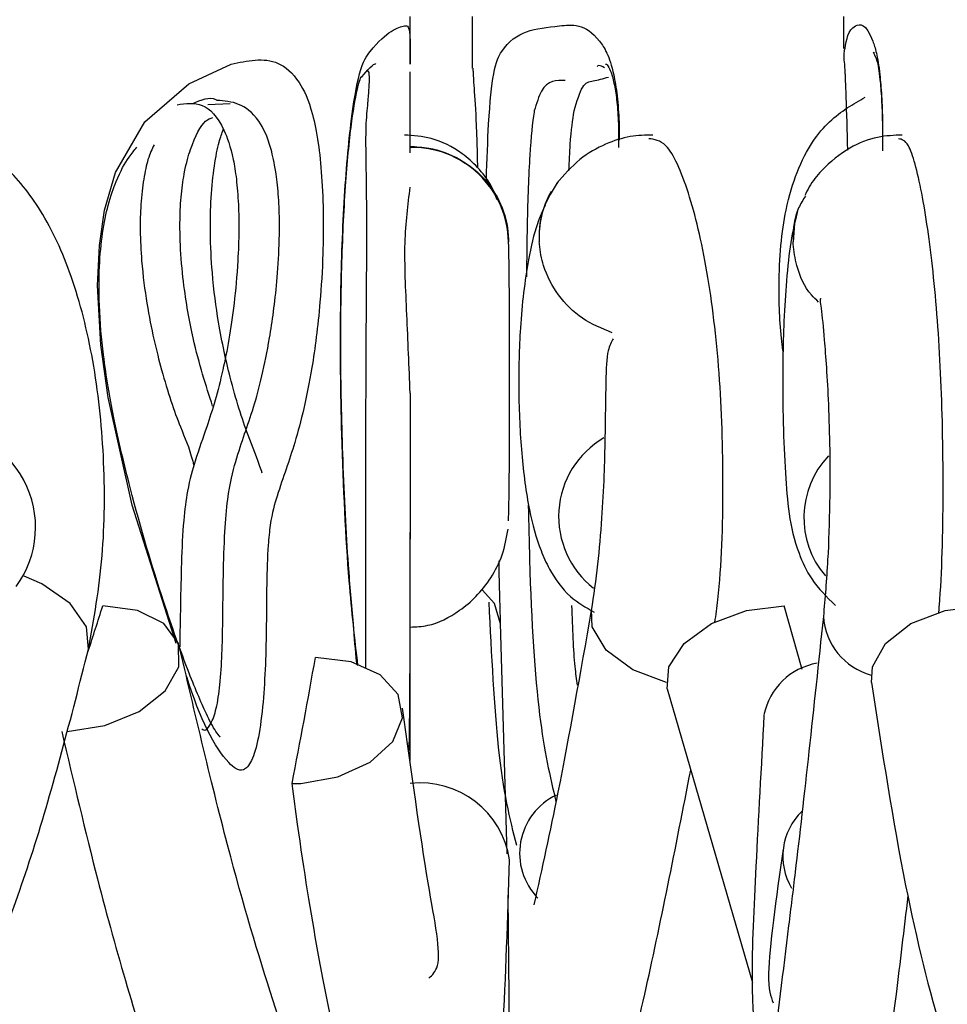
# Model space of a CAD drawing. Header units: millimetres. Extents: x 69 to 135, y 39 to 174.
# Tile 162 of 199: x 101.257 to 101.723, y 122.015 to 122.511. Entities that reach past the tile are written whole.
import ezdxf

# ---------------------------------------------------------------- set-up
doc = ezdxf.new("R2010")
doc.units = ezdxf.units.MM
doc.styles.add('SLDTEXTSTYLE0', font='TXT', dxfattribs={"width": 0.75})
doc.dimstyles.new('SLDDIMSTYLE0', dxfattribs={"dimtxt": 3.5, "dimasz": 3.302, "dimexe": 0, "dimexo": 0.0625, "dimgap": 0.875, "dimtad": 1, "dimdec": 0, "dimlfac": 20, "dimrnd": 1e-09, "dimzin": 12, "dimdsep": 46, "dimtxsty": 'SLDTEXTSTYLE0', "dimsah": 1, "dimcen": 0.09, "dimadec": 0, "dimazin": 3, "dimtfac": 1, "dimtdec": 0, "dimtofl": 0, "dimtmove": 0, "dimatfit": 3, "dimfxl": 0, "dimfrac": 2, "dimtolj": 1, "dimtzin": 12, "dimarcsym": 0})
doc.dimstyles.new('SLDDIMSTYLE1', dxfattribs={"dimtxt": 3.5, "dimasz": 3.302, "dimexe": 0, "dimexo": 0.0625, "dimgap": 0.875, "dimtad": 1, "dimdec": 0, "dimlfac": 20, "dimrnd": 1e-09, "dimzin": 12, "dimdsep": 46, "dimtxsty": 'SLDTEXTSTYLE0', "dimsah": 1, "dimcen": 0.09, "dimadec": 0, "dimazin": 3, "dimtfac": 1, "dimtdec": 0, "dimtmove": 0, "dimatfit": 0, "dimfxl": 0, "dimfrac": 2, "dimtolj": 1, "dimtzin": 12, "dimarcsym": 0})

# ---------------------------------------------------------------- blocks, each defined once
blk = doc.blocks.new('_D')
at = {"color": 7, "linetype": 'Continuous', "lineweight": 18}
for p, q in [((93.48267463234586, 173.8720253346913), (135.2793948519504, 173.8720253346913)), ((134.2793948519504, 105.8001724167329), (134.2793948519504, 173.8720253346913)), ((90.74517407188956, 105.8001724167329), (135.2793948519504, 105.8001724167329))]:
    blk.add_line(p, q, dxfattribs=at)
for points in [[(134.2793948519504, 173.8720253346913), (133.7713948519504, 170.5700253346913), (134.7873948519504, 170.5700253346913)], [(134.2793948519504, 105.8001724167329), (134.7873948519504, 109.1021724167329), (133.7713948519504, 109.1021724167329)]]:
    blk.add_solid(points, dxfattribs=at)
at = {"color": 7, "linetype": 'Continuous', "lineweight": 18, "insert": (129.7676579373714, 135.8804113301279), "char_height": 3.5, "attachment_point": 1, "rotation": 90, "style": 'SLDTEXTSTYLE0'}
blk.add_mtext('1361', dxfattribs=at)
blk = doc.blocks.new('_D_1')
at = {"color": 7, "linetype": 'Continuous', "lineweight": 18}
for p, q in [((92.27316820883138, 128.1921694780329), (124.4905128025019, 128.1921694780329)), ((123.4905128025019, 128.1921694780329), (123.4905128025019, 105.8001724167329)), ((90.74517407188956, 105.8001724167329), (124.4905128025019, 105.8001724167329))]:
    blk.add_line(p, q, dxfattribs=at)
for points in [[(123.4905128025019, 128.1921694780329), (122.9825128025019, 124.8901694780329), (123.9985128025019, 124.8901694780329)], [(123.4905128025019, 105.8001724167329), (123.9985128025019, 109.1021724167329), (122.9825128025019, 109.1021724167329)]]:
    blk.add_solid(points, dxfattribs=at)
at = {"color": 7, "linetype": 'Continuous', "lineweight": 18, "insert": (118.978775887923, 114.9027756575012), "char_height": 3.5, "attachment_point": 1, "rotation": 90.00000000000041, "style": 'SLDTEXTSTYLE0'}
blk.add_mtext('448', dxfattribs=at)

msp = doc.modelspace()

# ---------------------------------------------------------------- linework, layer by layer
at = {"color": 7, "linetype": 'Continuous', "lineweight": 25}
for p, q in [((101.4531291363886, 122.4886721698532), (101.4531291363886, 122.5125907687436)), ((101.4842658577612, 122.5125907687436), (101.4842658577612, 122.4864980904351)), ((101.6711204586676, 122.5125907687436), (101.6711204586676, 122.4964509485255)), ((101.6715019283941, 122.495571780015), (101.6719050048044, 122.4964509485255)), ((101.3624272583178, 122.468586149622), (101.3512454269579, 122.4681979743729)), ((101.5240489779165, 122.4245718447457), (101.5238880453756, 122.4242958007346)), ((101.647909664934, 122.414428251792), (101.6478567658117, 122.4142609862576)), ((101.4531291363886, 122.1380791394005), (101.4531291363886, 122.2529432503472)), ((101.6502603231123, 122.1839605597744), (101.641257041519, 122.2159555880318)), ((101.5019140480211, 122.0911367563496), (101.4985828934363, 122.2071992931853)), ((101.5823885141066, 122.1742293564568), (101.6252844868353, 122.0263904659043))]:
    msp.add_line(p, q, dxfattribs=at)
at = {"color": 1, "linetype": 'Continuous', "lineweight": 25, "flags": 128}
for points in [[(101.3353242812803, 122.1969994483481), (101.3132094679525, 122.2665893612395), (101.3010568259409, 122.3208716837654), (101.2973583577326, 122.3473439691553), (101.2957847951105, 122.3771656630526), (101.2967109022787, 122.3973004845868), (101.2992999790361, 122.4151379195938), (101.304690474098, 122.4340780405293), (101.3195506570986, 122.4596610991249), (101.3416870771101, 122.4787871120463), (101.3629443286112, 122.4886539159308), (101.3629443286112, 122.4886539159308)], [(101.2912093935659, 122.1942285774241), (101.2901812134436, 122.2054443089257), (101.2819751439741, 122.2171283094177), (101.2677303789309, 122.2270260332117), (101.2587785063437, 122.2308936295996)], [(101.4985895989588, 122.2069858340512), (101.4954208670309, 122.2171283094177), (101.4892912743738, 122.2240115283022)], [(101.5820048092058, 122.1774871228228), (101.5651538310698, 122.1838629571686), (101.5517331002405, 122.1937603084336), (101.544699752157, 122.2054443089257), (101.5442407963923, 122.2139778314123)]]:
    msp.add_lwpolyline(points, dxfattribs=at)
at = {"color": 7, "linetype": 'Continuous', "lineweight": 25, "flags": 128}
for points in [[(101.6479498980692, 122.414553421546), (101.6464404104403, 122.4084603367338), (101.6457966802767, 122.3991836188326)], [(101.2804485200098, 122.1527400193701), (101.2993677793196, 122.1556997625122), (101.3166374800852, 122.1628828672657), (101.3297117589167, 122.1732294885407), (101.3366594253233, 122.1852133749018), (101.3364567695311, 122.1970661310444), (101.3291335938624, 122.2070394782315), (101.3157702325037, 122.213661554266), (101.2983381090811, 122.2159555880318)], [(101.5823877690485, 122.174232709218), (101.5832587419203, 122.1852133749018), (101.5909887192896, 122.1970661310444), (101.6046746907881, 122.2070394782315), (101.622297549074, 122.213661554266), (101.641257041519, 122.2159555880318)], [(101.6852460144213, 122.1774249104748), (101.6856625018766, 122.1852133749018), (101.692231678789, 122.1970661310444), (101.70507573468, 122.2070394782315), (101.722300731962, 122.213661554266), (101.7413652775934, 122.2159555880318)], [(101.397978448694, 122.1266499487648), (101.416662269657, 122.1299390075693), (101.432888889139, 122.1373214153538), (101.4443121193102, 122.1477295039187), (101.4492809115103, 122.1596597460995), (101.4470785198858, 122.1713877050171), (101.4380215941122, 122.1812187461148), (101.4234199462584, 122.1877316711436), (101.4053835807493, 122.1899850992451)]]:
    msp.add_lwpolyline(points, dxfattribs=at)
at = {"color": 7, "linetype": 'Continuous', "lineweight": 25}
for centre, radius, start, end in [((101.4540274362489, 122.3982233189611), 0.04851302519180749, 1.134225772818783, 91.49578885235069), ((101.2139549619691, 122.2555160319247), 0.05059822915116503, 323.9044401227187, 92.01331274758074), ((101.5735119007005, 122.2609588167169), 0.04573932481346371, 120.1821562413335, 232.0540124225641), ((101.6962866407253, 122.2604362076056), 0.04512637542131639, 136.5884316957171, 220.580750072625), ((101.6634267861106, 122.1545826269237), 0.03297640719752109, 99.68864865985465, 168.6705843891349), ((101.3937680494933, 122.2039740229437), 0.07743862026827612, 269.8765743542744, 273.116753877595), ((101.4581752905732, 122.0814606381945), 0.04541206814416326, 8.553161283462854, 96.39686471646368), ((101.5406246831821, 122.0914568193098), 0.03247764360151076, 115.5760863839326, 224.047340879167), ((101.6721353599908, 122.0899437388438), 0.03153936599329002, 134.1720427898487, 210.6059957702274)]:
    msp.add_arc(centre, radius, start, end, dxfattribs=at)
at = {"color": 1, "linetype": 'Continuous', "lineweight": 25}
for centre, radius, start, end in [((101.5623252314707, 122.4020919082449), 0.04438946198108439, 150.0673859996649, 183.7565707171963), ((101.6939377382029, 122.2128861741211), 0.03298924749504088, 183.7654587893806, 254.394950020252)]:
    msp.add_arc(centre, radius, start, end, dxfattribs=at)
at = {"color": 7, "linetype": 'Continuous', "lineweight": 25}
for centre, major_axis, ratio, start_param, end_param in [((96.87812902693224, 122.1843258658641), (4.316651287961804, 2.131550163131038), 0.7110478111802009, 5.678564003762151, 5.684648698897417), ((96.87812902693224, 122.158260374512), (4.423190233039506, 1.501788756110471), 0.7782490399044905, 5.863361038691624, 5.880255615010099)]:
    msp.add_ellipse(centre, major_axis=major_axis, ratio=ratio, start_param=start_param, end_param=end_param, dxfattribs=at)
at = {"color": 1, "linetype": 'Continuous', "lineweight": 25}
for points, knots in [([(101.4267831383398, 122.1859692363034), (101.4252318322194, 122.1993847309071), (101.421586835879, 122.2309061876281), (101.4184040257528, 122.2965513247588), (101.417643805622, 122.3621075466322), (101.4193572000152, 122.4174673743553), (101.4228804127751, 122.4596837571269), (101.4278256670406, 122.4881166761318), (101.4401175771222, 122.505035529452), (101.4498791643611, 122.5081868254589), (101.4528638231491, 122.5082288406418), (101.4531265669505, 122.4964140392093), (101.453120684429, 122.4906209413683), (101.4531187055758, 122.4886721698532)], [0, 0, 0, 0, 0.07035912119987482, 0.1653179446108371, 0.241466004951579, 0.3028536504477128, 0.3646677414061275, 0.4207665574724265, 0.4858972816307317, 0.8018746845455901, 0.9599123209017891, 0.9865146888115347, 1, 1, 1, 1]), ([(101.4914124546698, 122.4305691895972), (101.491742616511, 122.4403844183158), (101.4925284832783, 122.4637470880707), (101.4951330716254, 122.4878446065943), (101.5042170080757, 122.5055326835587), (101.5206258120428, 122.5069277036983), (101.5423409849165, 122.5095543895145), (101.5520828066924, 122.4949048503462), (101.555224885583, 122.4858494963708), (101.5572997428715, 122.4731005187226), (101.5582470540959, 122.4612068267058), (101.558235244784, 122.4534022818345), (101.5582307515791, 122.4504328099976)], [0, 0, 0, 0, 0.05537302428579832, 0.1318014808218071, 0.2205339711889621, 0.6510125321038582, 0.8663165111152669, 0.9025588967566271, 0.9390630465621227, 0.9623254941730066, 0.9856656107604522, 1, 1, 1, 1]), ([(101.6719050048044, 122.4964509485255), (101.6726381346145, 122.5011211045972), (101.6737856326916, 122.508430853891), (101.6829298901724, 122.5095193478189), (101.6876778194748, 122.4949073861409), (101.6892600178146, 122.4858504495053), (101.6903202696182, 122.4730970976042), (101.6907982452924, 122.4617173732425), (101.6907970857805, 122.4544488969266), (101.690796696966, 122.4520115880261)], [0, 0, 0, 0, 0.5237187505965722, 0.8197269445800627, 0.8695518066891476, 0.9197393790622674, 0.95172215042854, 0.9838111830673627, 1, 1, 1, 1]), ([(101.3629443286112, 122.4886539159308), (101.3670299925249, 122.4895176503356), (101.3795248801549, 122.4921591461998), (101.3932225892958, 122.4888212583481), (101.4030704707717, 122.4683986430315), (101.4067760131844, 122.4505367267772), (101.4086824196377, 122.4326191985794), (101.4094517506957, 122.412792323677), (101.4091901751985, 122.3905149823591), (101.4074807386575, 122.3629769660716), (101.4029702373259, 122.3288295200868), (101.3955286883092, 122.2977686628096), (101.3879519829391, 122.2776651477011), (101.38294506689, 122.2609289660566), (101.3806904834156, 122.2380218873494), (101.3809367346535, 122.2064042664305), (101.3798332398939, 122.1721948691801), (101.3768655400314, 122.148709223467), (101.3733214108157, 122.1369580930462), (101.3681694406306, 122.1315371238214), (101.3571001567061, 122.1397323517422), (101.3473397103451, 122.1587115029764), (101.3406050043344, 122.1803822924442), (101.340599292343, 122.1804006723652)], [0, 0, 0, 0, 0.07416646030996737, 0.2268178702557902, 0.2823600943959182, 0.3111745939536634, 0.3354361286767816, 0.3597939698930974, 0.3815590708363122, 0.4125995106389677, 0.4636728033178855, 0.5424957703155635, 0.6133488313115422, 0.6421841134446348, 0.6557981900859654, 0.7030870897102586, 0.74976706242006, 0.7753751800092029, 0.8012392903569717, 0.8269551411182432, 0.8717022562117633, 0.9998911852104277, 1, 1, 1, 1]), ([(101.4307624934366, 122.1846516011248), (101.4307603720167, 122.1896223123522), (101.4307491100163, 122.2160103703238), (101.4307493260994, 122.2751132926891), (101.4308513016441, 122.357750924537), (101.4315070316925, 122.4086501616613), (101.430818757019, 122.4453036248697), (101.4307992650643, 122.4553203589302), (101.4311824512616, 122.462439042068), (101.4319174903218, 122.4700399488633), (101.4324157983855, 122.4763406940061), (101.4328228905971, 122.4858406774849), (101.4318902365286, 122.4853814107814), (101.4311424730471, 122.4850131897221)], [0, 0, 0, 0, 0.0423791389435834, 0.2249785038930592, 0.4122797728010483, 0.6372444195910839, 0.67330722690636, 0.6910371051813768, 0.7084605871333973, 0.727750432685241, 0.7665112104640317, 0.8127983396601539, 1, 1, 1, 1]), ([(101.5310994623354, 122.4803841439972), (101.5266877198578, 122.4805412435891), (101.520276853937, 122.4807695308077), (101.5166475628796, 122.4688009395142), (101.5155158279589, 122.4650687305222)], [0, 0, 0, 0, 0.6881663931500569, 1, 1, 1, 1]), ([(101.3481400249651, 122.1540345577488), (101.3485469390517, 122.1537770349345), (101.3500635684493, 122.1528172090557), (101.3526964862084, 122.1559765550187), (101.3556563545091, 122.1636525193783), (101.358211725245, 122.1812049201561), (101.358945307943, 122.2124801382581), (101.3590234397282, 122.2455541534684), (101.3614209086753, 122.2742383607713), (101.366579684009, 122.2945188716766), (101.3745205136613, 122.3146213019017), (101.3815827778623, 122.3437428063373), (101.3856818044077, 122.3734343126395), (101.3871498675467, 122.3951063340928), (101.3873718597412, 122.4106216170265), (101.3868040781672, 122.4237957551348), (101.3853154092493, 122.4363179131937), (101.3821112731, 122.4505847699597), (101.3729968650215, 122.4689521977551), (101.3632177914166, 122.4697838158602), (101.3559370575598, 122.4704029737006)], [0, 0, 0, 0, 0.01004423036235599, 0.03743634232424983, 0.06221095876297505, 0.08728477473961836, 0.1434294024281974, 0.2214163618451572, 0.2536008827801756, 0.3078402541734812, 0.4117847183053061, 0.5189532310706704, 0.5833446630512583, 0.6178413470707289, 0.6392837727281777, 0.6621180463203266, 0.6863346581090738, 0.7190197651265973, 0.7908040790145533, 1, 1, 1, 1]), ([(101.6407422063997, 122.3440344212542), (101.6405823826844, 122.3451300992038), (101.6391311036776, 122.3550794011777), (101.6383371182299, 122.3739441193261), (101.6393177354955, 122.3976904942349), (101.642372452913, 122.4181431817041), (101.6501667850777, 122.4430110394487), (101.663637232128, 122.4615116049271), (101.6759843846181, 122.4685444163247), (101.6820564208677, 122.4720029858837)], [0, 0, 0, 0, 0.01620192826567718, 0.1471215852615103, 0.2350902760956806, 0.3231188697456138, 0.4452393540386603, 0.7271818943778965, 1, 1, 1, 1]), ([(101.3536370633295, 122.3164948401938), (101.3502705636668, 122.3269265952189), (101.3448467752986, 122.3437332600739), (101.3393454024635, 122.3734634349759), (101.3373588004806, 122.3951023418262), (101.3370806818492, 122.4106237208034), (101.3377971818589, 122.423789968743), (101.3396678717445, 122.4363446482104), (101.3437269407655, 122.4503732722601), (101.3489369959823, 122.4602622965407), (101.3525647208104, 122.4613446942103), (101.3537816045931, 122.4617077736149)], [0, 0, 0, 0, 0.2548517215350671, 0.4105931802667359, 0.4940296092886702, 0.545891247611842, 0.6011191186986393, 0.6596924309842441, 0.7387487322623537, 0.9123658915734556, 1, 1, 1, 1]), ([(101.5155158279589, 122.4650687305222), (101.515479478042, 122.4648622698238), (101.514585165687, 122.4597827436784), (101.5131004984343, 122.4437866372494), (101.5118960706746, 122.4134100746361), (101.5116711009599, 122.3904633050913), (101.5115834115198, 122.3815190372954)], [0, 0, 0, 0, 0.01508951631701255, 0.3712454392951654, 0.7549219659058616, 1, 1, 1, 1]), ([(101.4530449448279, 122.3230405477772), (101.4530281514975, 122.306084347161), (101.4529849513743, 122.2624652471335), (101.4529359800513, 122.2007066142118), (101.4526749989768, 122.1587151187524), (101.4524234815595, 122.1447537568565), (101.4523937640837, 122.1431041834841)], [0, 0, 0, 0, 0.2694245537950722, 0.6930831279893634, 0.9637369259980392, 1, 1, 1, 1]), ([(101.5124946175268, 122.2666497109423), (101.512684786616, 122.2573682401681), (101.5135656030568, 122.2143787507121), (101.5173599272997, 122.1560130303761), (101.523442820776, 122.1300737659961), (101.5263974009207, 122.1174745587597)], [0, 0, 0, 0, 0.1240415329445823, 0.5745298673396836, 1, 1, 1, 1]), ([(101.5067017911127, 122.0953247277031), (101.5033077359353, 122.1088105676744), (101.4969528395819, 122.1340609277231), (101.4941248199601, 122.1912017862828), (101.4928072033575, 122.2178245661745)], [0, 0, 0, 0, 0.5340850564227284, 1, 1, 1, 1])]:
    msp.add_open_spline(points, degree=3, knots=knots, dxfattribs=at)
at = {"color": 7, "linetype": 'Continuous', "lineweight": 25}
for points, knots in [([(101.6714460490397, 122.4955647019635), (101.6713780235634, 122.4947904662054), (101.6711065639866, 122.4917008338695), (101.6716336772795, 122.4888688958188), (101.6720369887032, 122.4800883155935), (101.6724611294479, 122.4700629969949), (101.6728630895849, 122.4550127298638), (101.6731201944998, 122.4453861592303)], [0, 0, 0, 0, 0.1223757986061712, 0.488347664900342, 0.5288155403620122, 0.6986172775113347, 1, 1, 1, 1]), ([(101.6867502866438, 122.494135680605), (101.6867004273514, 122.4941783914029), (101.6851941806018, 122.4954686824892), (101.687912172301, 122.492714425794), (101.6892257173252, 122.4839806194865), (101.6903025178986, 122.4716354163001), (101.6907298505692, 122.4591364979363), (101.6908278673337, 122.4497995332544), (101.6907218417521, 122.4452088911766), (101.6907162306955, 122.4449659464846)], [0, 0, 0, 0, 0.01303108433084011, 0.3936684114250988, 0.618335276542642, 0.7475515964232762, 0.8667064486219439, 0.9929458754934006, 1, 1, 1, 1]), ([(101.4268956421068, 122.4779578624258), (101.4273660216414, 122.4794176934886), (101.4286474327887, 122.4833945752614), (101.4275553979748, 122.48073315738), (101.4352459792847, 122.4899623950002), (101.4357171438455, 122.4885874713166), (101.4357562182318, 122.4886718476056), (101.4357625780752, 122.4886855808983)], [0, 0, 0, 0, 0.07209064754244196, 0.1963898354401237, 0.3869057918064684, 0.9002112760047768, 1, 1, 1, 1]), ([(101.4846965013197, 122.4864980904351), (101.484646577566, 122.4858792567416), (101.4845678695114, 122.4849036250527), (101.4858226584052, 122.4681003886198), (101.4865707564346, 122.4519822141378), (101.4868217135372, 122.4408551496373), (101.4869167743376, 122.4366402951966)], [0, 0, 0, 0, 0.4858879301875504, 0.7660340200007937, 0.9113753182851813, 1, 1, 1, 1]), ([(101.5508017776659, 122.4868601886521), (101.5497656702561, 122.4874271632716), (101.5482650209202, 122.4882483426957), (101.5473659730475, 122.4876770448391), (101.5470876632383, 122.4875001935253)], [0, 0, 0, 0, 0.6904393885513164, 1, 1, 1, 1]), ([(101.5513710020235, 122.4885827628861), (101.5514567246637, 122.4886036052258), (101.5520032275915, 122.4887364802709), (101.5525003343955, 122.4878669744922), (101.554319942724, 122.4845216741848), (101.5561690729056, 122.4771223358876), (101.5574244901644, 122.4673249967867), (101.5580434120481, 122.456679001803), (101.5579333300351, 122.449661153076), (101.5578872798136, 122.4467254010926)], [0, 0, 0, 0, 0.05888521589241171, 0.3754077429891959, 0.5663071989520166, 0.695159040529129, 0.8037908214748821, 0.9179205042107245, 1, 1, 1, 1]), ([(101.4530628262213, 122.4439210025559), (101.4530608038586, 122.4454398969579), (101.4530522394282, 122.4518722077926), (101.4530642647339, 122.4640499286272), (101.4531012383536, 122.4769447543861), (101.4531150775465, 122.4824663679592), (101.4531209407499, 122.4848056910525)], [0, 0, 0, 0, 0.09944189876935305, 0.4211228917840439, 0.7547491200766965, 1, 1, 1, 1]), ([(101.5355429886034, 122.4651249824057), (101.5369697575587, 122.4698776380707), (101.5398424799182, 122.4794468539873), (101.5448297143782, 122.4799465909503), (101.5501391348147, 122.481398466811), (101.552887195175, 122.4821499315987)], [0, 0, 0, 0, 0.3225012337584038, 0.6493388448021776, 1, 1, 1, 1]), ([(101.4245196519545, 122.2069564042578), (101.4236496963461, 122.216575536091), (101.4214314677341, 122.2411025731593), (101.4190851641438, 122.2873353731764), (101.417893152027, 122.3395911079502), (101.4184267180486, 122.3883225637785), (101.4204357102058, 122.4295094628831), (101.423580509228, 122.4618302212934), (101.4258190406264, 122.4727203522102), (101.4268956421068, 122.4779578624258)], [0, 0, 0, 0, 0.1171845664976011, 0.2987993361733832, 0.4653294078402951, 0.6157253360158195, 0.7532186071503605, 0.8813127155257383, 1, 1, 1, 1]), ([(101.3559370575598, 122.4704029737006), (101.3557562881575, 122.4704970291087), (101.3520364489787, 122.4724324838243), (101.3476457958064, 122.4705135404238), (101.3434685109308, 122.4686878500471)], [0, 0, 0, 0, 0.04859602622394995, 1, 1, 1, 1]), ([(101.3357623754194, 122.4681979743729), (101.3401153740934, 122.4687901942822), (101.3487952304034, 122.4699710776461), (101.357779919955, 122.4606533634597), (101.3633349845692, 122.4454280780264), (101.3656754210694, 122.4312522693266), (101.3667017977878, 122.4187404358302), (101.3669347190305, 122.4041047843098), (101.3662863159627, 122.3864155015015), (101.3638550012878, 122.3605971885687), (101.3586653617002, 122.331702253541), (101.3517530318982, 122.3084248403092), (101.3454424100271, 122.2913820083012), (101.3412427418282, 122.2765667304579), (101.3387417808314, 122.2583782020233), (101.3376355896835, 122.230902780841), (101.3373159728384, 122.2094489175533), (101.3371064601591, 122.1953856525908)], [0, 0, 0, 0, 0.1351581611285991, 0.2695046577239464, 0.3369919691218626, 0.365302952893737, 0.3938848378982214, 0.4192155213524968, 0.4495779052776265, 0.4989750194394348, 0.5972236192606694, 0.7107275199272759, 0.7863602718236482, 0.8379483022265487, 0.8735730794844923, 0.9171256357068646, 1, 1, 1, 1]), ([(101.5329695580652, 122.4349713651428), (101.5331671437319, 122.4396333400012), (101.5337520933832, 122.4534350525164), (101.5348295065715, 122.460467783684), (101.5355429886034, 122.4651249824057)], [0, 0, 0, 0, 0.3377823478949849, 1, 1, 1, 1]), ([(101.3786173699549, 122.282796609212), (101.378530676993, 122.2830651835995), (101.3761165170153, 122.2905442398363), (101.3705441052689, 122.3034646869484), (101.363216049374, 122.3265921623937), (101.3569246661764, 122.3547918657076), (101.353498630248, 122.3804732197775), (101.352315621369, 122.4027806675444), (101.3527272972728, 122.4219071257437), (101.3544015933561, 122.4379221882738), (101.3567521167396, 122.449578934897), (101.3583179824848, 122.453821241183), (101.3590201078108, 122.4557234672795)], [0, 0, 0, 0, 0.005893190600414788, 0.1641091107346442, 0.3854389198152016, 0.543908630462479, 0.6579438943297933, 0.7375383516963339, 0.8043170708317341, 0.8736910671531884, 0.9433637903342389, 1, 1, 1, 1]), ([(101.2911967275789, 122.1941749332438), (101.2939123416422, 122.2093527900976), (101.2991922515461, 122.2388627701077), (101.2996629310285, 122.2906706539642), (101.2944360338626, 122.3394284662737), (101.2836401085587, 122.3820431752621), (101.2682424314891, 122.4154950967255), (101.2498053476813, 122.4381137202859), (101.2304982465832, 122.4509032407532), (101.2167786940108, 122.452296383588), (101.2103750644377, 122.452946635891)], [0, 0, 0, 0, 0.15277506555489, 0.2970372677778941, 0.434900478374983, 0.5666860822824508, 0.6905581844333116, 0.8054581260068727, 0.9091971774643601, 0.9999999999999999, 0.9999999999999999, 0.9999999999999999, 0.9999999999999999]), ([(101.4969087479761, 122.4202750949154), (101.4959538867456, 122.4226831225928), (101.4935521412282, 122.4287399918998), (101.4873240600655, 122.4366776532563), (101.4774265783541, 122.445575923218), (101.4644180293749, 122.452047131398), (101.4546890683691, 122.4526559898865), (101.4502234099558, 122.4529354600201)], [0, 0, 0, 0, 0.1182162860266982, 0.2973473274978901, 0.4634365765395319, 0.7537137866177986, 1, 1, 1, 1]), ([(101.575204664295, 122.4529261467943), (101.5714297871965, 122.4528570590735), (101.5636841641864, 122.4527152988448), (101.5510952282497, 122.4487258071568), (101.538034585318, 122.4413695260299), (101.5304557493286, 122.4328322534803), (101.5266179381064, 122.4285091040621)], [0, 0, 0, 0, 0.2302991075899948, 0.4725478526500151, 0.7329059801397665, 1, 1, 1, 1]), ([(101.6064345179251, 122.207632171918), (101.6069420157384, 122.2114039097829), (101.6096931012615, 122.2318500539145), (101.6110895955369, 122.2762015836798), (101.609276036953, 122.3339020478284), (101.6029182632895, 122.386306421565), (101.5933407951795, 122.426147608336), (101.5827437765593, 122.450038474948), (101.575981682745, 122.4507815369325), (101.5730834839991, 122.45110000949)], [0, 0, 0, 0, 0.03781546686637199, 0.2049931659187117, 0.3714836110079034, 0.5377940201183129, 0.7050054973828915, 0.8735668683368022, 1, 1, 1, 1]), ([(101.7007156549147, 122.4529313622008), (101.6966001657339, 122.452795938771), (101.6880069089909, 122.4525131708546), (101.6735900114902, 122.4469060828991), (101.6618693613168, 122.4375187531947), (101.6546152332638, 122.4286139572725), (101.6523276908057, 122.4239470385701), (101.6516066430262, 122.4224759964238)], [0, 0, 0, 0, 0.2360603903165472, 0.4929007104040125, 0.7778768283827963, 0.9299853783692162, 1, 1, 1, 1]), ([(101.7190649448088, 122.2121416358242), (101.7192542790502, 122.2144376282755), (101.7208243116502, 122.2334768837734), (101.7216204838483, 122.2762649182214), (101.7204906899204, 122.3338848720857), (101.7164890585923, 122.3863117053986), (101.710610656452, 122.4261439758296), (101.7042918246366, 122.4500205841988), (101.70049620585, 122.4507665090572), (101.6988731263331, 122.4510854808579)], [0, 0, 0, 0, 0.02328344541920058, 0.1930753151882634, 0.3621686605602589, 0.5310787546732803, 0.700904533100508, 0.8721010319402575, 0.9999999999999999, 0.9999999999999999, 0.9999999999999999, 0.9999999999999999]), ([(101.3571827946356, 122.1502243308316), (101.3572307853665, 122.1501840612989), (101.3576690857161, 122.1498162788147), (101.3549931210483, 122.152764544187), (101.3503503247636, 122.1614395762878), (101.3406554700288, 122.1842854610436), (101.327529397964, 122.2212881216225), (101.3144766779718, 122.2649982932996), (101.3042689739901, 122.3074197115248), (101.2988532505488, 122.3383871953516), (101.2964256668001, 122.3646931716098), (101.2963969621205, 122.3864632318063), (101.2980938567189, 122.4043574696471), (101.301163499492, 122.4191478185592), (101.3059428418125, 122.4325812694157), (101.3106784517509, 122.4408431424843), (101.3142169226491, 122.4452585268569), (101.3154886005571, 122.4468453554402)], [0, 0, 0, 0, 0.00372304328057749, 0.03400263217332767, 0.09642743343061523, 0.1970693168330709, 0.3322738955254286, 0.5117430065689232, 0.6091329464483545, 0.6820154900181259, 0.7334451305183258, 0.7717759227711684, 0.807087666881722, 0.8439633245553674, 0.8880561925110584, 0.9597689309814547, 1, 1, 1, 1]), ([(101.324199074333, 122.4479621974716), (101.3231388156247, 122.4458367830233), (101.3211889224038, 122.4419279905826), (101.3188531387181, 122.4311655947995), (101.317381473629, 122.4187609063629), (101.3170480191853, 122.4040979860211), (101.3179796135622, 122.3864212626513), (101.3214059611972, 122.3605725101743), (101.3283157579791, 122.3318881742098), (101.3363350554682, 122.3077483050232), (101.342021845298, 122.2954717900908), (101.344028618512, 122.2871739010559), (101.3442254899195, 122.2863598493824)], [0, 0, 0, 0, 0.06867429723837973, 0.1262970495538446, 0.1844681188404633, 0.2360217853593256, 0.2978171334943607, 0.3983507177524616, 0.5983117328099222, 0.8293186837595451, 0.9832555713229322, 1, 1, 1, 1]), ([(101.4527394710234, 122.4472499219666), (101.4560025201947, 122.4470672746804), (101.464866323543, 122.4465711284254), (101.4786274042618, 122.4413277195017), (101.4916464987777, 122.4307636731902), (101.500243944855, 122.4165757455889), (101.5025104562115, 122.4053740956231), (101.5025296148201, 122.3995886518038), (101.5025309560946, 122.3991836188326)], [0, 0, 0, 0, 0.1250160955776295, 0.3395958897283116, 0.5543056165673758, 0.7690701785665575, 0.9838328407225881, 0.9999999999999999, 0.9999999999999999, 0.9999999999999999, 0.9999999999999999]), ([(101.4530449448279, 122.3230405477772), (101.4525047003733, 122.3363438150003), (101.4514244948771, 122.3629433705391), (101.4496104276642, 122.3998441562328), (101.4519358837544, 122.4178162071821), (101.453084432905, 122.4266926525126)], [0, 0, 0, 0, 0.3361493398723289, 0.6721223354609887, 1, 1, 1, 1]), ([(101.5275932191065, 122.4296155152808), (101.5248129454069, 122.4253162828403), (101.5191388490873, 122.4165422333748), (101.5177480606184, 122.4053722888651), (101.5180126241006, 122.39958849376), (101.5180311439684, 122.3991836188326)], [0, 0, 0, 0, 0.4718793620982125, 0.9630307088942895, 1, 1, 1, 1]), ([(101.6520067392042, 122.4222591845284), (101.6507450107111, 122.4202996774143), (101.6465645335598, 122.4138072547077), (101.6456715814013, 122.4053681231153), (101.6457884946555, 122.3995882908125), (101.6457966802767, 122.3991836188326)], [0, 0, 0, 0, 0.2867423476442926, 0.9500616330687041, 1, 1, 1, 1]), ([(101.5210724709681, 122.4176699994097), (101.5196746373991, 122.4146813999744), (101.5162243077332, 122.4073045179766), (101.5115207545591, 122.3867398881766), (101.5081648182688, 122.3582539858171), (101.5073648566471, 122.3242931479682), (101.5087963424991, 122.2920418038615), (101.5124342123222, 122.2649957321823), (101.5171165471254, 122.2472981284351), (101.5234713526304, 122.2332686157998), (101.5322609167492, 122.2203169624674), (101.5415174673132, 122.2151771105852), (101.545710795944, 122.2128486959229)], [0, 0, 0, 0, 0.06386579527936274, 0.1576425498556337, 0.3089743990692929, 0.4362747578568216, 0.5679321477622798, 0.7007661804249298, 0.8114566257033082, 0.8623065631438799, 0.9376232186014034, 1, 1, 1, 1]), ([(101.6479454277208, 122.41454038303), (101.6467588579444, 122.4098113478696), (101.6445238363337, 122.4009037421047), (101.6423673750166, 122.380832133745), (101.6411148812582, 122.3604095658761), (101.6404415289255, 122.3359922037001), (101.6405038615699, 122.3094797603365), (101.6423004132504, 122.2751275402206), (101.6439865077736, 122.2520442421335), (101.6549458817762, 122.2280557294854), (101.6627299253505, 122.2204291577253), (101.6670300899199, 122.2162159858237)], [0, 0, 0, 0, 0.1189931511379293, 0.2241353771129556, 0.3170327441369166, 0.3990299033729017, 0.5338799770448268, 0.6460819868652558, 0.8519646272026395, 0.9182203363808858, 1, 1, 1, 1]), ([(101.5025786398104, 122.2587778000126), (101.5026898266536, 122.2635461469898), (101.5029066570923, 122.2728451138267), (101.5030262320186, 122.2942488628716), (101.5030722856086, 122.3174335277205), (101.5030724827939, 122.3406360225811), (101.5030396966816, 122.3618170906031), (101.5029478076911, 122.3795240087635), (101.5027829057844, 122.393361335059), (101.5025805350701, 122.3988604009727), (101.5024810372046, 122.4015640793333)], [0, 0, 0, 0, 0.1456549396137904, 0.284048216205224, 0.41583177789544, 0.5418145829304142, 0.66276727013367, 0.7792174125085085, 0.8914497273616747, 1, 1, 1, 1]), ([(101.5547885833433, 122.3534325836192), (101.5495825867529, 122.3555658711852), (101.5391588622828, 122.3598372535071), (101.5270296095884, 122.372050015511), (101.5201722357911, 122.3853643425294), (101.5183080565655, 122.3947737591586), (101.5180557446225, 122.3987918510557), (101.5180311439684, 122.3991836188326)], [0, 0, 0, 0, 0.2662919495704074, 0.5331839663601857, 0.8005216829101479, 0.980550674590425, 1, 1, 1, 1]), ([(101.658607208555, 122.3689052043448), (101.6573509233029, 122.3700656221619), (101.6519932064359, 122.3750144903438), (101.6477441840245, 122.3854931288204), (101.6459622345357, 122.394770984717), (101.6458113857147, 122.3987916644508), (101.6457966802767, 122.3991836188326)], [0, 0, 0, 0, 0.1492392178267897, 0.6364649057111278, 0.9645609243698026, 1, 1, 1, 1]), ([(101.6599132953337, 122.3704400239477), (101.6598985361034, 122.370450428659), (101.6588702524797, 122.3711753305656), (101.6601702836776, 122.364913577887), (101.6611303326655, 122.3530862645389), (101.6626101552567, 122.3356070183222), (101.6636102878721, 122.3169494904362), (101.6643020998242, 122.2937965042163), (101.6642788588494, 122.2668950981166), (101.6632973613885, 122.23742881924), (101.6617913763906, 122.2197982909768), (101.6610018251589, 122.2105550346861)], [0, 0, 0, 0, 0.001396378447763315, 0.09728644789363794, 0.2425568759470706, 0.3342990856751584, 0.440035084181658, 0.5596807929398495, 0.6918167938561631, 0.8384270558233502, 1, 1, 1, 1]), ([(101.5552900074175, 122.3504504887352), (101.5543270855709, 122.3487246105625), (101.551983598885, 122.3445242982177), (101.5514081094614, 122.3285062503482), (101.551201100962, 122.3052709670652), (101.5506361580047, 122.2811093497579), (101.5494743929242, 122.2594499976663), (101.5474779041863, 122.2359074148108), (101.5453136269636, 122.2212858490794), (101.5441849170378, 122.2136604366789)], [0, 0, 0, 0, 0.1133619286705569, 0.2758917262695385, 0.4746048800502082, 0.589154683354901, 0.7134748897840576, 0.850571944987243, 1, 1, 1, 1]), ([(101.4530449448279, 122.3230405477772), (101.4530457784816, 122.3209280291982), (101.4530520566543, 122.3050188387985), (101.4531056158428, 122.2791555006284), (101.4531133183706, 122.260554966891), (101.4531164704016, 122.2529432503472)], [0, 0, 0, 0, 0.08295496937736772, 0.6247265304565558, 1, 1, 1, 1]), ([(101.4531291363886, 122.2053161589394), (101.4560393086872, 122.2054370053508), (101.4642293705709, 122.205777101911), (101.4759434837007, 122.2117069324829), (101.4865838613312, 122.2206071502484), (101.4940559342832, 122.230054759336), (101.4999861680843, 122.2416223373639), (101.5015349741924, 122.2502692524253), (101.5023223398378, 122.2546650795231)], [0, 0, 0, 0, 0.1369090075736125, 0.3853013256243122, 0.5256763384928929, 0.6762830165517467, 0.8354321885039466, 0.9999999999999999, 0.9999999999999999, 0.9999999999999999, 0.9999999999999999]), ([(101.4985814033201, 122.2072354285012), (101.4983260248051, 122.2150027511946), (101.4980046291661, 122.2247779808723), (101.4978452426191, 122.2362685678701), (101.4978125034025, 122.2386288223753)], [0, 0, 0, 0, 0.7945923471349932, 1, 1, 1, 1]), ([(101.5442020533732, 122.213761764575), (101.5385868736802, 122.1819181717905), (101.5288692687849, 122.126809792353), (101.5193362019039, 122.0837538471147), (101.5153116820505, 122.0655771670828)], [0, 0, 0, 0, 0.577835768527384, 1, 1, 1, 1]), ([(101.537297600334, 122.1761188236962), (101.5368599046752, 122.1790011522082), (101.5354565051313, 122.1882428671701), (101.5348757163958, 122.2047552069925), (101.5344760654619, 122.2161176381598)], [0, 0, 0, 0, 0.3118824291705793, 1, 1, 1, 1]), ([(101.6610048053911, 122.2105837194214), (101.6561102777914, 122.1646914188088), (101.6499797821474, 122.1072103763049), (101.6445949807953, 122.0638827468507), (101.6435093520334, 122.0551474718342)], [0, 0, 0, 0, 0.7983901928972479, 1, 1, 1, 1]), ([(101.4263465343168, 122.1861137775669), (101.4262702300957, 122.1867289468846), (101.4255735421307, 122.1923456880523), (101.4250160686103, 122.2000742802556), (101.4245196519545, 122.2069564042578)], [0, 0, 0, 0, 0.1095242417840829, 1, 1, 1, 1]), ([(100.9976691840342, 121.8041579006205), (101.0152971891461, 121.8054144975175), (101.0702195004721, 121.8093295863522), (101.1523271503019, 121.8737897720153), (101.2205126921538, 121.9780875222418), (101.2650241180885, 122.0916652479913), (101.2823794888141, 122.1596440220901), (101.2912086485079, 122.1942267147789)], [0, 0, 0, 0, 0.1271026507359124, 0.3960046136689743, 0.6879267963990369, 0.8412396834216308, 1, 1, 1, 1]), ([(101.4257653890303, 121.8982918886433), (101.4255878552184, 121.9002515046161), (101.4251727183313, 121.9048337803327), (101.416810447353, 121.9250952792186), (101.4031318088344, 121.960683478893), (101.3849165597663, 122.0132769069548), (101.36176604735, 122.0892739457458), (101.3455981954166, 122.1584013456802), (101.3370520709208, 122.1949412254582)], [0, 0, 0, 0, 0.1220194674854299, 0.2853247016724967, 0.4325301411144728, 0.6003073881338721, 0.7887274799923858, 1, 1, 1, 1]), ([(101.6852437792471, 122.1774405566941), (101.6905929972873, 122.1424346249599), (101.7005261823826, 122.0774306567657), (101.7194802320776, 122.001163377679), (101.7385799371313, 121.9450596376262), (101.7572988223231, 121.9042844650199), (101.7791199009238, 121.8677880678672), (101.8116617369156, 121.8306958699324), (101.8551695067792, 121.8017433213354), (101.8884414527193, 121.7999531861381), (101.9046022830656, 121.7990836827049)], [0, 0, 0, 0, 0.1638029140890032, 0.3041724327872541, 0.4216136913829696, 0.5169639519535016, 0.6019457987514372, 0.7157928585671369, 0.8619550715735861, 1, 1, 1, 1]), ([(101.4624654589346, 122.0286010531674), (101.4642316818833, 122.030243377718), (101.4699937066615, 122.0356012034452), (101.4618730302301, 122.0733080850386), (101.4536835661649, 122.1325323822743), (101.4492578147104, 122.1645383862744)], [0, 0, 0, 0, 0.168843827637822, 0.5508264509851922, 1, 1, 1, 1]), ([(101.6310929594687, 122.1610507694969), (101.6296857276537, 122.1349342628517), (101.6270323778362, 122.0856913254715), (101.6234933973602, 122.014642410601), (101.628440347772, 121.9801816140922), (101.6314572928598, 121.9591653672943)], [0, 0, 0, 0, 0.3058364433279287, 0.5766577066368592, 0.9999999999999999, 0.9999999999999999, 0.9999999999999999, 0.9999999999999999]), ([(101.27772980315, 122.1526960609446), (101.2836560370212, 122.1275040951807), (101.2990768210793, 122.0619515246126), (101.325935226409, 121.9720918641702), (101.3562931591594, 121.8901839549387), (101.3842502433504, 121.833201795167), (101.4073771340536, 121.8006165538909), (101.4184140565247, 121.7991655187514), (101.4233350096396, 121.7985185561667)], [0, 0, 0, 0, 0.1164822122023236, 0.3031009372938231, 0.4880248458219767, 0.6718171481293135, 0.8536754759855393, 1, 1, 1, 1]), ([(101.4842852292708, 121.8371460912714), (101.4842787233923, 121.8369914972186), (101.4834737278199, 121.8178630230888), (101.4863215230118, 121.8020073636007), (101.4937620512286, 121.7923395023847), (101.5070574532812, 121.8114513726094), (101.5248307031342, 121.8541440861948), (101.5466055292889, 121.9230500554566), (101.5707656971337, 122.0135369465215), (101.5865786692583, 122.0942037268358), (101.594251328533, 122.1333442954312)], [0, 0, 0, 0, 0.00115037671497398, 0.1423402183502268, 0.2830319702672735, 0.4237337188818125, 0.5644164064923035, 0.7051062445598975, 0.8569137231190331, 1, 1, 1, 1]), ([(101.4421149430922, 121.9216021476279), (101.4401263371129, 121.923343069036), (101.4334863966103, 121.9291559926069), (101.4174934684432, 121.9812970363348), (101.4019022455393, 122.0651376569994), (101.3945280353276, 122.1196805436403), (101.3936012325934, 122.1265355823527)], [0, 0, 0, 0, 0.1661084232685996, 0.5546347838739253, 0.9440257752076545, 1, 1, 1, 1]), ([(101.6406855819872, 122.0935652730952), (101.6372073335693, 122.0687189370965), (101.6314136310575, 122.0273325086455), (101.6345115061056, 122.0193344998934), (101.6357495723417, 122.0161380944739)], [0, 0, 0, 0, 0.6003498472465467, 1, 1, 1, 1]), ([(101.4820031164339, 121.9474072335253), (101.4832563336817, 121.9483757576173), (101.4962868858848, 121.9584461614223), (101.5005027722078, 122.0051734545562), (101.5021621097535, 122.0586179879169), (101.5030815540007, 122.0882317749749)], [0, 0, 0, 0, 0.04529824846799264, 0.4709967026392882, 1, 1, 1, 1]), ([(101.4183058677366, 121.7967386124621), (101.4316597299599, 121.7979240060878), (101.4554459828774, 121.8000354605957), (101.4813122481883, 121.8314621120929), (101.4891761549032, 121.8529731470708), (101.4955969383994, 121.8787949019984), (101.5006547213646, 121.9203562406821), (101.5034223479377, 121.981850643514), (101.5027240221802, 122.0398054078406), (101.5023566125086, 122.070297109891)], [0, 0, 0, 0, 0.1447414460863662, 0.2578172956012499, 0.3443482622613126, 0.4581585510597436, 0.6079819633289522, 0.793747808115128, 1, 1, 1, 1]), ([(101.6717574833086, 121.807708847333), (101.6716063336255, 121.8098238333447), (101.6710958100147, 121.8169674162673), (101.6756370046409, 121.8549773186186), (101.6846305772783, 121.9232862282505), (101.694810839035, 121.9952814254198), (101.701672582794, 122.0530968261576), (101.7036802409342, 122.0700128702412)], [0, 0, 0, 0, 0.1065861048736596, 0.3600055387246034, 0.6134384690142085, 0.8868970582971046, 1, 1, 1, 1]), ([(101.6435093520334, 122.0551474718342), (101.6406667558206, 122.0319540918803), (101.6343849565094, 121.9806994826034), (101.6274481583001, 121.9247295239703), (101.6228953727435, 121.8831162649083), (101.6219732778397, 121.8565720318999), (101.6211480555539, 121.8440619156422), (101.6275331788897, 121.8235321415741), (101.6390518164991, 121.8082259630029), (101.6567863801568, 121.7974036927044), (101.6703560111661, 121.7969249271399), (101.676829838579, 121.7966965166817)], [0, 0, 0, 0, 0.1706108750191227, 0.3770297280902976, 0.5509488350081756, 0.6923930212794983, 0.8035185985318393, 0.8548943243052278, 0.9058744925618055, 0.9550944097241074, 1, 1, 1, 1])]:
    msp.add_open_spline(points, degree=3, knots=knots, dxfattribs=at)

# ---------------------------------------------------------------- dimensions: what is measured, and where the dimension line sits
at = {"color": 7, "linetype": 'Continuous', "lineweight": 18}
for base, p1, p2, dimstyle, picture, middle in [((134.2793948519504, 173.8720253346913), (89.74517407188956, 105.8001724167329), (92.48267463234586, 173.8720253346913), 'SLDDIMSTYLE0', '_D', (134.2793948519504, 141.0526337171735)), ((123.4905128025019, 105.8001724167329), (91.27316820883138, 128.1921694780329), (89.74517407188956, 105.8001724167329), 'SLDDIMSTYLE1', '_D_1', (123.4905128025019, 118.7819423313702))]:
    dim = msp.add_linear_dim(base=base, p1=p1, p2=p2, angle=90.0000000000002, dimstyle=dimstyle, dxfattribs=at)
    dim.commit()
    dim.dimension.update_dxf_attribs({"geometry": picture, "text_midpoint": middle, "dimtype": 160})

doc.saveas('drawing.dxf')
